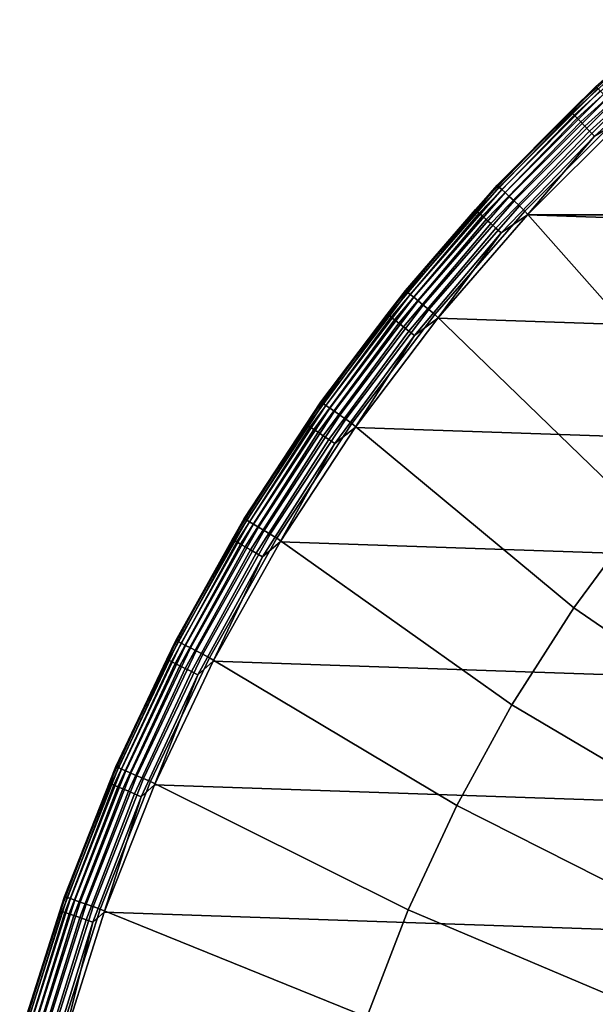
# Model space of a CAD drawing. Header units: metres. Extents: x -24 to 94, y -256 to 25.
# Tile 95 of 195: x -23.14 to -16.39, y 6.77 to 18.32. Entities that reach past the tile are written whole.
import ezdxf

# ---------------------------------------------------------------- set-up
doc = ezdxf.new("R2010")
doc.units = ezdxf.units.M
doc.layers.add('solid_10_061_003_XXX', color=7, linetype='CONTINUOUS')

msp = doc.modelspace()

# ---------------------------------------------------------------- linework, layer by layer
at = {"layer": 'solid_10_061_003_XXX'}
for points in [[(-16.679411, 17.246384, 0.413778), (-16.381275, 17.540064, 0.5), (-15.490232, 18.321932, 0.413778)], [(-16.679411, 17.246384, 0.413778), (-15.490232, 18.321932, 0.413778), (-15.475716, 18.304762, 0.329482), (-16.66378, 17.230223, 0.329482)], [(-16.66378, 17.230223, 0.329482), (-15.475716, 18.304762, 0.329482), (-15.451961, 18.276665, 0.250378), (-16.638201, 17.203773, 0.250378)], [(-16.638201, 17.203773, 0.250378), (-15.451961, 18.276665, 0.250378), (-15.419689, 18.238493, 0.178874), (-16.603453, 17.167843, 0.178874)], [(-16.603453, 17.167843, 0.178874), (-15.419689, 18.238493, 0.178874), (-15.379885, 18.191412, 0.117146), (-16.560593, 17.123526, 0.117146)], [(-16.560593, 17.123526, 0.117146), (-15.379885, 18.191412, 0.117146), (-15.333759, 18.136854, 0.067075), (-16.510925, 17.07217, 0.067075)], [(-16.510925, 17.07217, 0.067075), (-15.333759, 18.136854, 0.067075), (-15.282717, 18.076481, 0.030184), (-16.455963, 17.015341, 0.030184)], [(-16.455963, 17.015341, 0.030184), (-15.282717, 18.076481, 0.030184), (-15.228311, 18.012131, 0.007596), (-16.397381, 16.954767, 0.007596)], [(-16.397381, 16.954767, 0.007596), (-15.228311, 18.012131, 0.007596), (-16.048237, 17.166946)], [(-16.381275, 17.540064, 0.5), (-17.540064, 16.381275, 0.5), (-17.540064, 16.381275, 138.890091), (-16.381275, 17.540064, 138.890091)], [(-17.534067, 16.375675, 138.980301), (-16.375675, 17.534067, 138.980301), (-16.381275, 17.540064, 138.890091), (-17.540064, 16.381275, 138.890091)], [(-16.679411, 17.246384, 0.413778), (-17.540064, 16.381275, 0.5), (-16.381275, 17.540064, 0.5)], [(-16.375675, 17.534067, 138.980301), (-17.534067, 16.375675, 138.980301), (-17.516109, 16.358904, 139.068146), (-16.358904, 17.516109, 139.068146)], [(-16.358904, 17.516109, 139.068146), (-17.516109, 16.358904, 139.068146), (-17.486788, 16.331518, 139.150055), (-16.331518, 17.486788, 139.150055)], [(-16.331518, 17.486788, 139.150055), (-17.486788, 16.331518, 139.150055), (-17.447077, 16.294432, 139.223328), (-16.294432, 17.447077, 139.223328)], [(-16.294432, 17.447077, 139.223328), (-17.447077, 16.294432, 139.223328), (-17.3983, 16.248877, 139.285507), (-16.248877, 17.3983, 139.285507)], [(-16.248877, 17.3983, 139.285507), (-17.3983, 16.248877, 139.285507), (-17.342079, 16.196371, 139.334518), (-16.196371, 17.342079, 139.334518)], [(-16.196371, 17.342079, 139.334518), (-17.342079, 16.196371, 139.334518), (-17.280285, 16.13866, 139.368744), (-16.13866, 17.280285, 139.368744)], [(-17.794096, 16.093809, 0.413778), (-17.540064, 16.381275, 0.5), (-16.679411, 17.246384, 0.413778)], [(-17.794096, 16.093809, 0.413778), (-16.679411, 17.246384, 0.413778), (-16.66378, 17.230223, 0.329482), (-17.77742, 16.078728, 0.329482)], [(-17.77742, 16.078728, 0.329482), (-16.66378, 17.230223, 0.329482), (-16.638201, 17.203773, 0.250378), (-17.750132, 16.054047, 0.250378)], [(-16.13866, 17.280285, 139.368744), (-17.280285, 16.13866, 139.368744), (-17.215042, 16.077728, 139.387024), (-16.077728, 17.215044, 139.387024)], [(-14.969821, 13.539404, 139.704315), (-14.032059, 14.509042, 139.704315), (-16.077728, 17.215044, 139.387024), (-17.215042, 16.077728, 139.387024)], [(-17.750132, 16.054047, 0.250378), (-16.638201, 17.203773, 0.250378), (-16.603453, 17.167843, 0.178874), (-17.71306, 16.020517, 0.178874)], [(-17.71306, 16.020517, 0.178874), (-16.603453, 17.167843, 0.178874), (-16.560593, 17.123526, 0.117146), (-17.667336, 15.979161, 0.117146)], [(-17.667336, 15.979161, 0.117146), (-16.560593, 17.123526, 0.117146), (-16.510925, 17.07217, 0.067075), (-17.614349, 15.931239, 0.067075)], [(-17.182989, 16.031057), (-16.048237, 17.166946), (17.182987, 16.031057)], [(-16.397381, 16.954767, 0.007596), (-16.048237, 17.166946), (-17.182989, 16.031057)], [(-17.614349, 15.931239, 0.067075), (-16.510925, 17.07217, 0.067075), (-16.455963, 17.015341, 0.030184), (-17.555716, 15.878207, 0.030184)], [(-17.555716, 15.878207, 0.030184), (-16.455963, 17.015341, 0.030184), (-16.397381, 16.954767, 0.007596), (-17.493217, 15.821681, 0.007596)], [(-17.493217, 15.821681, 0.007596), (-16.397381, 16.954767, 0.007596), (-17.182989, 16.031057)], [(-17.540064, 16.381275, 0.5), (-18.617071, 15.146111, 0.5), (-18.617071, 15.146111, 138.890091), (-17.540064, 16.381275, 138.890091)], [(-18.610706, 15.140933, 138.980301), (-17.534067, 16.375675, 138.980301), (-17.540064, 16.381275, 138.890091), (-18.617071, 15.146111, 138.890091)], [(-17.794096, 16.093809, 0.413778), (-18.617071, 15.146111, 0.5), (-17.540064, 16.381275, 0.5)], [(-17.534067, 16.375675, 138.980301), (-18.610706, 15.140933, 138.980301), (-18.591646, 15.125426, 139.068146), (-17.516109, 16.358904, 139.068146)], [(-17.516109, 16.358904, 139.068146), (-18.591646, 15.125426, 139.068146), (-18.560524, 15.100106, 139.150055), (-17.486788, 16.331518, 139.150055)], [(-17.486788, 16.331518, 139.150055), (-18.560524, 15.100106, 139.150055), (-18.518375, 15.065815, 139.223328), (-17.447077, 16.294432, 139.223328)], [(-17.447077, 16.294432, 139.223328), (-18.518375, 15.065815, 139.223328), (-18.466602, 15.023696, 139.285507), (-17.3983, 16.248877, 139.285507)], [(-17.3983, 16.248877, 139.285507), (-18.466602, 15.023696, 139.285507), (-18.406929, 14.975148, 139.334518), (-17.342079, 16.196371, 139.334518)], [(-17.342079, 16.196371, 139.334518), (-18.406929, 14.975148, 139.334518), (-18.341343, 14.921789, 139.368744), (-17.280285, 16.13866, 139.368744)], [(-18.829308, 14.869355, 0.413778), (-18.617071, 15.146111, 0.5), (-17.794096, 16.093809, 0.413778)], [(-18.829308, 14.869355, 0.413778), (-17.794096, 16.093809, 0.413778), (-17.77742, 16.078728, 0.329482), (-18.811661, 14.85542, 0.329482)], [(-18.811661, 14.85542, 0.329482), (-17.77742, 16.078728, 0.329482), (-17.750132, 16.054047, 0.250378), (-18.782785, 14.832617, 0.250378)], [(-18.782785, 14.832617, 0.250378), (-17.750132, 16.054047, 0.250378), (-17.71306, 16.020517, 0.178874), (-18.743557, 14.80164, 0.178874)], [(-17.280285, 16.13866, 139.368744), (-18.341343, 14.921789, 139.368744), (-18.272095, 14.865451, 139.387024), (-17.215042, 16.077728, 139.387024)], [(-15.840724, 12.509295, 139.704315), (-14.969821, 13.539404, 139.704315), (-17.215042, 16.077728, 139.387024), (-18.272095, 14.865451, 139.387024)], [(-18.743557, 14.80164, 0.178874), (-17.71306, 16.020517, 0.178874), (-17.667336, 15.979161, 0.117146), (-18.695173, 14.763431, 0.117146)], [(-18.695173, 14.763431, 0.117146), (-17.667336, 15.979161, 0.117146), (-17.614349, 15.931239, 0.067075), (-18.639105, 14.719153, 0.067075)], [(-17.182989, 16.031057), (18.237709, 14.82012), (19.207317, 13.539899), (-18.237711, 14.820119)], [(-17.493217, 15.821681, 0.007596), (-17.182989, 16.031057), (-18.237711, 14.820119)], [(-17.182989, 16.031057), (17.182987, 16.031057), (18.237709, 14.82012)], [(-18.639105, 14.719153, 0.067075), (-17.614349, 15.931239, 0.067075), (-17.555716, 15.878207, 0.030184), (-18.577059, 14.670156, 0.030184)], [(-18.577059, 14.670156, 0.030184), (-17.555716, 15.878207, 0.030184), (-17.493217, 15.821681, 0.007596), (-18.510925, 14.617931, 0.007596)], [(-18.510925, 14.617931, 0.007596), (-17.493217, 15.821681, 0.007596), (-18.237711, 14.820119)], [(-18.617071, 15.146111, 0.5), (-19.607277, 13.840327, 0.5), (-19.607277, 13.840327, 138.890091), (-18.617071, 15.146111, 138.890091)], [(-19.600574, 13.835596, 138.980301), (-18.610706, 15.140933, 138.980301), (-18.617071, 15.146111, 138.890091), (-19.607277, 13.840327, 138.890091)], [(-18.829308, 14.869355, 0.413778), (-19.607277, 13.840327, 0.5), (-18.617071, 15.146111, 0.5)], [(-18.610706, 15.140933, 138.980301), (-19.600574, 13.835596, 138.980301), (-19.5805, 13.821426, 139.068146), (-18.591646, 15.125426, 139.068146)], [(-18.591646, 15.125426, 139.068146), (-19.5805, 13.821426, 139.068146), (-19.547722, 13.798289, 139.150055), (-18.560524, 15.100106, 139.150055)], [(-18.560524, 15.100106, 139.150055), (-19.547722, 13.798289, 139.150055), (-19.503332, 13.766954, 139.223328), (-18.518375, 15.065815, 139.223328)], [(-18.518375, 15.065815, 139.223328), (-19.503332, 13.766954, 139.223328), (-19.448807, 13.728466, 139.285507), (-18.466602, 15.023696, 139.285507)], [(-18.466602, 15.023696, 139.285507), (-19.448807, 13.728466, 139.285507), (-19.38596, 13.684104, 139.334518), (-18.406929, 14.975148, 139.334518)], [(-18.406929, 14.975148, 139.334518), (-19.38596, 13.684104, 139.334518), (-19.316883, 13.635345, 139.368744), (-18.341343, 14.921789, 139.368744)], [(-18.341343, 14.921789, 139.368744), (-19.316883, 13.635345, 139.368744), (-19.243952, 13.583864, 139.387024), (-18.272095, 14.865451, 139.387024)], [(-19.780422, 13.578491, 0.413778), (-19.607277, 13.840327, 0.5), (-18.829308, 14.869355, 0.413778)], [(-19.780422, 13.578491, 0.413778), (-18.829308, 14.869355, 0.413778), (-18.811661, 14.85542, 0.329482), (-19.761885, 13.565766, 0.329482)], [(-19.761885, 13.565766, 0.329482), (-18.811661, 14.85542, 0.329482), (-18.782785, 14.832617, 0.250378), (-19.73155, 13.544942, 0.250378)], [(-19.73155, 13.544942, 0.250378), (-18.782785, 14.832617, 0.250378), (-18.743557, 14.80164, 0.178874), (-19.690342, 13.516654, 0.178874)], [(-19.690342, 13.516654, 0.178874), (-18.743557, 14.80164, 0.178874), (-18.695173, 14.763431, 0.117146), (-19.639513, 13.481762, 0.117146)], [(-16.640879, 11.423316, 139.704315), (-15.840724, 12.509295, 139.704315), (-18.272095, 14.865451, 139.387024), (-19.243952, 13.583864, 139.387024)], [(-18.237711, 14.820119), (19.207317, 13.539899), (20.087158, 12.196555), (-19.207319, 13.539897)], [(-18.510925, 14.617931, 0.007596), (-18.237711, 14.820119), (-19.207319, 13.539897)], [(-19.639513, 13.481762, 0.117146), (-18.695173, 14.763431, 0.117146), (-18.639105, 14.719153, 0.067075), (-19.580612, 13.441329, 0.067075)], [(-19.580612, 13.441329, 0.067075), (-18.639105, 14.719153, 0.067075), (-18.577059, 14.670156, 0.030184), (-19.515432, 13.396585, 0.030184)], [(-19.515432, 13.396585, 0.030184), (-18.577059, 14.670156, 0.030184), (-18.510925, 14.617931, 0.007596), (-19.445957, 13.348894, 0.007596)], [(-19.445957, 13.348894, 0.007596), (-18.510925, 14.617931, 0.007596), (-19.207319, 13.539897)], [(-19.607277, 13.840327, 0.5), (-20.506065, 12.470015, 0.5), (-20.506065, 12.470015, 138.890091), (-19.607277, 13.840327, 138.890091)], [(-20.499056, 12.465752, 138.980301), (-19.600574, 13.835596, 138.980301), (-19.607277, 13.840327, 138.890091), (-20.506065, 12.470015, 138.890091)], [(-19.780422, 13.578491, 0.413778), (-20.506065, 12.470015, 0.5), (-19.607277, 13.840327, 0.5)], [(-19.600574, 13.835596, 138.980301), (-20.499056, 12.465752, 138.980301), (-20.478062, 12.452985, 139.068146), (-19.5805, 13.821426, 139.068146)], [(-19.5805, 13.821426, 139.068146), (-20.478062, 12.452985, 139.068146), (-20.443781, 12.432138, 139.150055), (-19.547722, 13.798289, 139.150055)], [(-19.547722, 13.798289, 139.150055), (-20.443781, 12.432138, 139.150055), (-20.397356, 12.403907, 139.223328), (-19.503332, 13.766954, 139.223328)], [(-19.503332, 13.766954, 139.223328), (-20.397356, 12.403907, 139.223328), (-20.34033, 12.369228, 139.285507), (-19.448807, 13.728466, 139.285507)], [(-19.448807, 13.728466, 139.285507), (-20.34033, 12.369228, 139.285507), (-20.274603, 12.329259, 139.334518), (-19.38596, 13.684104, 139.334518)], [(-19.38596, 13.684104, 139.334518), (-20.274603, 12.329259, 139.334518), (-20.20236, 12.285327, 139.368744), (-19.316883, 13.635345, 139.368744)], [(-19.316883, 13.635345, 139.368744), (-20.20236, 12.285327, 139.368744), (-20.126085, 12.238944, 139.387024), (-19.243952, 13.583864, 139.387024)], [(-20.643192, 12.226982, 0.413778), (-20.506065, 12.470015, 0.5), (-19.780422, 13.578491, 0.413778)], [(-20.643192, 12.226982, 0.413778), (-19.780422, 13.578491, 0.413778), (-19.761885, 13.565766, 0.329482), (-20.623848, 12.215524, 0.329482)], [(-20.623848, 12.215524, 0.329482), (-19.761885, 13.565766, 0.329482), (-19.73155, 13.544942, 0.250378), (-20.59219, 12.196773, 0.250378)], [(-20.59219, 12.196773, 0.250378), (-19.73155, 13.544942, 0.250378), (-19.690342, 13.516654, 0.178874), (-20.549183, 12.1713, 0.178874)], [(-20.549183, 12.1713, 0.178874), (-19.690342, 13.516654, 0.178874), (-19.639513, 13.481762, 0.117146), (-20.496138, 12.139881, 0.117146)], [(-17.366711, 10.286319, 139.704315), (-16.640879, 11.423316, 139.704315), (-19.243952, 13.583864, 139.387024), (-20.126085, 12.238944, 139.387024)], [(-19.207319, 13.539897), (20.087158, 12.196555), (20.872784, 10.797078), (-20.087158, 12.196553)], [(-19.445957, 13.348894, 0.007596), (-19.207319, 13.539897), (-20.087158, 12.196553)], [(-20.496138, 12.139881, 0.117146), (-19.639513, 13.481762, 0.117146), (-19.580612, 13.441329, 0.067075), (-20.434668, 12.103473, 0.067075)], [(-20.434668, 12.103473, 0.067075), (-19.580612, 13.441329, 0.067075), (-19.515432, 13.396585, 0.030184), (-20.366646, 12.063183, 0.030184)], [(-20.366646, 12.063183, 0.030184), (-19.515432, 13.396585, 0.030184), (-19.445957, 13.348894, 0.007596), (-20.29414, 12.020238, 0.007596)], [(-20.29414, 12.020238, 0.007596), (-19.445957, 13.348894, 0.007596), (-20.087158, 12.196553)], [(-15.840724, 12.509295, 139.704315), (-16.640879, 11.423316, 139.704315), (-13.848962, 9.506774, 139.907593), (-13.183053, 10.410553, 139.907593)], [(-20.506065, 12.470015, 0.5), (-21.309246, 11.041561, 0.5), (-21.309246, 11.041561, 138.890091), (-20.506065, 12.470015, 138.890091)], [(-21.30196, 11.037786, 138.980301), (-20.499056, 12.465752, 138.980301), (-20.506065, 12.470015, 138.890091), (-21.309246, 11.041561, 138.890091)], [(-20.643192, 12.226982, 0.413778), (-21.309246, 11.041561, 0.5), (-20.506065, 12.470015, 0.5)], [(-20.499056, 12.465752, 138.980301), (-21.30196, 11.037786, 138.980301), (-21.280144, 11.026482, 139.068146), (-20.478062, 12.452985, 139.068146)], [(-20.478062, 12.452985, 139.068146), (-21.280144, 11.026482, 139.068146), (-21.24452, 11.008023, 139.150055), (-20.443781, 12.432138, 139.150055)], [(-20.443781, 12.432138, 139.150055), (-21.24452, 11.008023, 139.150055), (-21.196278, 10.983026, 139.223328), (-20.397356, 12.403907, 139.223328)], [(-20.397356, 12.403907, 139.223328), (-21.196278, 10.983026, 139.223328), (-21.137018, 10.95232, 139.285507), (-20.34033, 12.369228, 139.285507)], [(-20.34033, 12.369228, 139.285507), (-21.137018, 10.95232, 139.285507), (-21.068716, 10.916928, 139.334518), (-20.274603, 12.329259, 139.334518)], [(-20.274603, 12.329259, 139.334518), (-21.068716, 10.916928, 139.334518), (-20.993645, 10.87803, 139.368744), (-20.20236, 12.285327, 139.368744)], [(-20.20236, 12.285327, 139.368744), (-20.993645, 10.87803, 139.368744), (-20.914381, 10.836959, 139.387024), (-20.126085, 12.238944, 139.387024)], [(-21.413767, 10.820865, 0.413778), (-21.309246, 11.041561, 0.5), (-20.643192, 12.226982, 0.413778)], [(-21.413767, 10.820865, 0.413778), (-20.643192, 12.226982, 0.413778), (-20.623848, 12.215524, 0.329482), (-21.3937, 10.810724, 0.329482)], [(-21.3937, 10.810724, 0.329482), (-20.623848, 12.215524, 0.329482), (-20.59219, 12.196773, 0.250378), (-21.360859, 10.794129, 0.250378)], [(-21.360859, 10.794129, 0.250378), (-20.59219, 12.196773, 0.250378), (-20.549183, 12.1713, 0.178874), (-21.316248, 10.771585, 0.178874)], [(-21.316248, 10.771585, 0.178874), (-20.549183, 12.1713, 0.178874), (-20.496138, 12.139881, 0.117146), (-21.261221, 10.74378, 0.117146)], [(-21.261221, 10.74378, 0.117146), (-20.496138, 12.139881, 0.117146), (-20.434668, 12.103473, 0.067075), (-21.197456, 10.711558, 0.067075)], [(-18.014978, 9.103379, 139.704315), (-17.366711, 10.286319, 139.704315), (-20.126085, 12.238944, 139.387024), (-20.914381, 10.836959, 139.387024)], [(-20.087158, 12.196553), (20.872784, 10.797078), (21.561001, 9.347364), (-20.872786, 10.797076)], [(-20.29414, 12.020238, 0.007596), (-20.087158, 12.196553), (-20.872786, 10.797076)], [(-21.197456, 10.711558, 0.067075), (-20.434668, 12.103473, 0.067075), (-20.366646, 12.063183, 0.030184), (-21.126896, 10.675902, 0.030184)], [(-21.126896, 10.675902, 0.030184), (-20.366646, 12.063183, 0.030184), (-20.29414, 12.020238, 0.007596), (-21.051685, 10.637897, 0.007596)], [(-21.051685, 10.637897, 0.007596), (-20.29414, 12.020238, 0.007596), (-20.872786, 10.797076)], [(-16.640879, 11.423316, 139.704315), (-17.366711, 10.286319, 139.704315), (-14.453018, 8.560535, 139.907593), (-13.848962, 9.506774, 139.907593)], [(-21.309246, 11.041561, 0.5), (-22.013071, 9.561626, 0.5), (-22.013071, 9.561626, 138.890091), (-21.309246, 11.041561, 138.890091)], [(-22.005547, 9.558357, 138.980301), (-21.30196, 11.037786, 138.980301), (-21.309246, 11.041561, 138.890091), (-22.013071, 9.561626, 138.890091)], [(-21.413767, 10.820865, 0.413778), (-22.013071, 9.561626, 0.5), (-21.309246, 11.041561, 0.5)], [(-21.30196, 11.037786, 138.980301), (-22.005547, 9.558357, 138.980301), (-21.983009, 9.548568, 139.068146), (-21.280144, 11.026482, 139.068146)], [(-21.280144, 11.026482, 139.068146), (-21.983009, 9.548568, 139.068146), (-21.946209, 9.532584, 139.150055), (-21.24452, 11.008023, 139.150055)], [(-21.24452, 11.008023, 139.150055), (-21.946209, 9.532584, 139.150055), (-21.896372, 9.510937, 139.223328), (-21.196278, 10.983026, 139.223328)], [(-21.196278, 10.983026, 139.223328), (-21.896372, 9.510937, 139.223328), (-21.835155, 9.484346, 139.285507), (-21.137018, 10.95232, 139.285507)], [(-21.137018, 10.95232, 139.285507), (-21.835155, 9.484346, 139.285507), (-21.764597, 9.453699, 139.334518), (-21.068716, 10.916928, 139.334518)], [(-21.068716, 10.916928, 139.334518), (-21.764597, 9.453699, 139.334518), (-21.687046, 9.420013, 139.368744), (-20.993645, 10.87803, 139.368744)], [(-20.993645, 10.87803, 139.368744), (-21.687046, 9.420013, 139.368744), (-21.605165, 9.384448, 139.387024), (-20.914381, 10.836959, 139.387024)], [(-22.088701, 9.366419, 0.413778), (-22.013071, 9.561626, 0.5), (-21.413767, 10.820865, 0.413778)], [(-22.088701, 9.366419, 0.413778), (-21.413767, 10.820865, 0.413778), (-21.3937, 10.810724, 0.329482), (-22.068001, 9.35764, 0.329482)], [(-22.068001, 9.35764, 0.329482), (-21.3937, 10.810724, 0.329482), (-21.360859, 10.794129, 0.250378), (-22.034126, 9.343277, 0.250378)], [(-22.034126, 9.343277, 0.250378), (-21.360859, 10.794129, 0.250378), (-21.316248, 10.771585, 0.178874), (-21.988108, 9.323763, 0.178874)], [(-21.988108, 9.323763, 0.178874), (-21.316248, 10.771585, 0.178874), (-21.261221, 10.74378, 0.117146), (-21.931349, 9.299695, 0.117146)], [(-21.931349, 9.299695, 0.117146), (-21.261221, 10.74378, 0.117146), (-21.197456, 10.711558, 0.067075), (-21.865574, 9.271804, 0.067075)], [(-18.582788, 7.879783, 139.704315), (-18.014978, 9.103379, 139.704315), (-20.914381, 10.836959, 139.387024), (-21.605165, 9.384448, 139.387024)], [(-20.872786, 10.797076), (21.561001, 9.347364), (22.148991, 7.853167), (-21.561001, 9.347363)], [(-21.051685, 10.637897, 0.007596), (-20.872786, 10.797076), (-21.561001, 9.347363)], [(-21.865574, 9.271804, 0.067075), (-21.197456, 10.711558, 0.067075), (-21.126896, 10.675902, 0.030184), (-21.792788, 9.24094, 0.030184)], [(-21.792788, 9.24094, 0.030184), (-21.126896, 10.675902, 0.030184), (-21.051685, 10.637897, 0.007596), (-21.715206, 9.208043, 0.007596)], [(-21.715206, 9.208043, 0.007596), (-21.051685, 10.637897, 0.007596), (-21.561001, 9.347363)], [(-17.366711, 10.286319, 139.704315), (-18.014978, 9.103379, 139.704315), (-14.992523, 7.576064, 139.907593), (-14.453018, 8.560535, 139.907593)], [(-22.013071, 9.561626, 0.5), (-22.614262, 8.03711, 0.5), (-22.614262, 8.03711, 138.890091), (-22.013071, 9.561626, 138.890091)], [(-22.606531, 8.034363, 138.980301), (-22.005547, 9.558357, 138.980301), (-22.013071, 9.561626, 138.890091), (-22.614262, 8.03711, 138.890091)], [(-22.088701, 9.366419, 0.413778), (-22.614262, 8.03711, 0.5), (-22.013071, 9.561626, 0.5)], [(-22.005547, 9.558357, 138.980301), (-22.606531, 8.034363, 138.980301), (-22.583378, 8.026134, 139.068146), (-21.983009, 9.548568, 139.068146)], [(-21.983009, 9.548568, 139.068146), (-22.583378, 8.026134, 139.068146), (-22.545574, 8.012699, 139.150055), (-21.946209, 9.532584, 139.150055)], [(-21.946209, 9.532584, 139.150055), (-22.545574, 8.012699, 139.150055), (-22.494375, 7.994503, 139.223328), (-21.896372, 9.510937, 139.223328)], [(-21.896372, 9.510937, 139.223328), (-22.494375, 7.994503, 139.223328), (-22.431488, 7.972152, 139.285507), (-21.835155, 9.484346, 139.285507)], [(-21.835155, 9.484346, 139.285507), (-22.431488, 7.972152, 139.285507), (-22.359003, 7.946392, 139.334518), (-21.764597, 9.453699, 139.334518)], [(-22.664982, 7.87014, 0.413778), (-22.614262, 8.03711, 0.5), (-22.088701, 9.366419, 0.413778)], [(-22.664982, 7.87014, 0.413778), (-22.088701, 9.366419, 0.413778), (-22.068001, 9.35764, 0.329482), (-22.643742, 7.862764, 0.329482)], [(-22.643742, 7.862764, 0.329482), (-22.068001, 9.35764, 0.329482), (-22.034126, 9.343277, 0.250378), (-22.608984, 7.850695, 0.250378)], [(-21.764597, 9.453699, 139.334518), (-22.359003, 7.946392, 139.334518), (-22.279333, 7.918077, 139.368744), (-21.687046, 9.420013, 139.368744)], [(-21.687046, 9.420013, 139.368744), (-22.279333, 7.918077, 139.368744), (-22.195217, 7.888182, 139.387024), (-21.605165, 9.384448, 139.387024)], [(-19.067602, 6.620993, 139.704315), (-18.582788, 7.879783, 139.704315), (-21.605165, 9.384448, 139.387024), (-22.195217, 7.888182, 139.387024)], [(-22.608984, 7.850695, 0.250378), (-22.034126, 9.343277, 0.250378), (-21.988108, 9.323763, 0.178874), (-22.561766, 7.834299, 0.178874)], [(-22.561766, 7.834299, 0.178874), (-21.988108, 9.323763, 0.178874), (-21.931349, 9.299695, 0.117146), (-22.503525, 7.814075, 0.117146)], [(-22.503525, 7.814075, 0.117146), (-21.931349, 9.299695, 0.117146), (-21.865574, 9.271804, 0.067075), (-22.436033, 7.79064, 0.067075)], [(-22.436033, 7.79064, 0.067075), (-21.865574, 9.271804, 0.067075), (-21.792788, 9.24094, 0.030184), (-22.361349, 7.764707, 0.030184)], [(-22.361349, 7.764707, 0.030184), (-21.792788, 9.24094, 0.030184), (-21.715206, 9.208043, 0.007596), (-22.281744, 7.737065, 0.007596)], [(-21.561001, 9.347363), (22.148991, 7.853167), (22.633904, 6.321091), (-22.148993, 7.853165)], [(-21.715206, 9.208043, 0.007596), (-21.561001, 9.347363), (-22.148993, 7.853165)], [(-22.281744, 7.737065, 0.007596), (-21.715206, 9.208043, 0.007596), (-22.148993, 7.853165)], [(-18.014978, 9.103379, 139.704315), (-18.582788, 7.879783, 139.704315), (-15.465069, 6.557755, 139.907593), (-14.992523, 7.576064, 139.907593)], [(-22.614262, 8.03711, 0.5), (-23.110014, 6.475122, 0.5), (-23.110014, 6.475122, 138.890091), (-22.614262, 8.03711, 138.890091)], [(-23.102114, 6.472909, 138.980301), (-22.606531, 8.034363, 138.980301), (-22.614262, 8.03711, 138.890091), (-23.110014, 6.475122, 138.890091)], [(-22.664982, 7.87014, 0.413778), (-23.110014, 6.475122, 0.5), (-22.614262, 8.03711, 0.5)], [(-22.606531, 8.034363, 138.980301), (-23.102114, 6.472909, 138.980301), (-23.078455, 6.46628, 139.068146), (-22.583378, 8.026134, 139.068146)], [(-22.583378, 8.026134, 139.068146), (-23.078455, 6.46628, 139.068146), (-23.03982, 6.455455, 139.150055), (-22.545574, 8.012699, 139.150055)], [(-22.545574, 8.012699, 139.150055), (-23.03982, 6.455455, 139.150055), (-22.987499, 6.440795, 139.223328), (-22.494375, 7.994503, 139.223328)], [(-22.494375, 7.994503, 139.223328), (-22.987499, 6.440795, 139.223328), (-22.923233, 6.422789, 139.285507), (-22.431488, 7.972152, 139.285507)], [(-22.431488, 7.972152, 139.285507), (-22.923233, 6.422789, 139.285507), (-22.849159, 6.402034, 139.334518), (-22.359003, 7.946392, 139.334518)], [(-23.140036, 6.338711, 0.413778), (-23.110014, 6.475122, 0.5), (-22.664982, 7.87014, 0.413778)], [(-23.140036, 6.338711, 0.413778), (-22.664982, 7.87014, 0.413778), (-22.643742, 7.862764, 0.329482), (-23.118351, 6.33277, 0.329482)], [(-23.118351, 6.33277, 0.329482), (-22.643742, 7.862764, 0.329482), (-22.608984, 7.850695, 0.250378), (-23.082863, 6.32305, 0.250378)], [(-22.359003, 7.946392, 139.334518), (-22.849159, 6.402034, 139.334518), (-22.767744, 6.379222, 139.368744), (-22.279333, 7.918077, 139.368744)], [(-22.279333, 7.918077, 139.368744), (-22.767744, 6.379222, 139.368744), (-22.681784, 6.355138, 139.387024), (-22.195217, 7.888182, 139.387024)], [(-19.467255, 5.332632, 139.704315), (-19.067602, 6.620993, 139.704315), (-22.195217, 7.888182, 139.387024), (-22.681784, 6.355138, 139.387024)], [(-18.582788, 7.879783, 139.704315), (-19.067602, 6.620993, 139.704315), (-15.868543, 5.510159, 139.907593), (-15.465069, 6.557755, 139.907593)], [(-23.082863, 6.32305, 0.250378), (-22.608984, 7.850695, 0.250378), (-22.561766, 7.834299, 0.178874), (-23.034655, 6.309844, 0.178874)], [(-23.034655, 6.309844, 0.178874), (-22.561766, 7.834299, 0.178874), (-22.503525, 7.814075, 0.117146), (-22.975193, 6.293556, 0.117146)], [(-22.975193, 6.293556, 0.117146), (-22.503525, 7.814075, 0.117146), (-22.436033, 7.79064, 0.067075), (-22.906288, 6.274681, 0.067075)], [(-22.906288, 6.274681, 0.067075), (-22.436033, 7.79064, 0.067075), (-22.361349, 7.764707, 0.030184), (-22.830038, 6.253794, 0.030184)], [(-22.830038, 6.253794, 0.030184), (-22.361349, 7.764707, 0.030184), (-22.281744, 7.737065, 0.007596), (-22.748764, 6.231531, 0.007596)], [(-22.148993, 7.853165), (22.633904, 6.321091), (23.012894, 4.759872), (-22.633904, 6.321089)], [(-22.281744, 7.737065, 0.007596), (-22.148993, 7.853165), (-22.633904, 6.321089)], [(-22.748764, 6.231531, 0.007596), (-22.281744, 7.737065, 0.007596), (-22.633904, 6.321089)]]:
    msp.add_3dface(points, dxfattribs=at)

doc.saveas('drawing.dxf')
